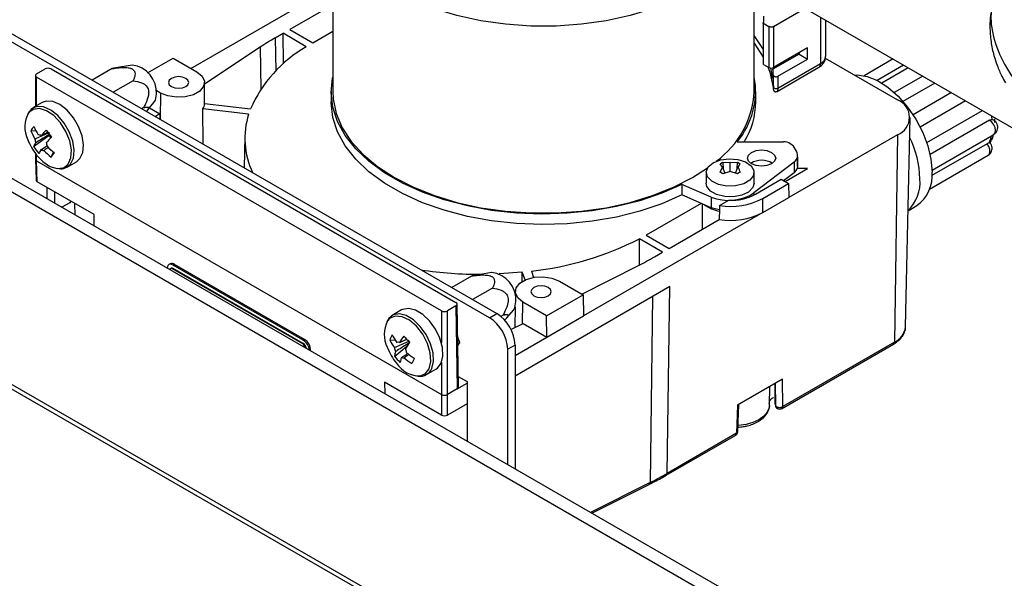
# Paper-space layout 'Sheet2' of a CAD drawing. Header units: millimetres. Extents: x 3 to 471, y 5 to 248.
# Tile 9 of 78: x 68.97 to 75.38, y 108.65 to 112.28. Entities that reach past the tile are written whole.
import ezdxf

# ---------------------------------------------------------------- set-up
doc = ezdxf.new("R2010")
doc.units = ezdxf.units.MM

psp = doc.layouts.new('Sheet2')

# ---------------------------------------------------------------- linework, layer by layer
at = {"color": 7, "linetype": 'Continuous', "lineweight": 25}
for p, q in [((58.4156, 115.9754), (80.4459, 103.2576)), ((58.434, 115.9347), (80.4643, 103.2169)), ((72.0311, 110.3423), (65.7457, 113.9708)), ((65.7928, 113.998), (72.0782, 110.3695)), ((72.3575, 113.3522), (80.3086, 108.7622)), ((71.0103, 113.03), (71.0103, 111.8143)), ((70.0879, 111.9645), (71.0103, 112.497)), ((73.752, 111.8143), (73.752, 112.5472)), ((71.0103, 112.3792), (70.7311, 112.218)), ((73.8779, 112.2384), (74.0824, 112.3565)), ((73.8111, 112.2634), (73.8071, 112.2611)), ((73.8071, 112.2611), (73.8464, 112.2384)), ((73.8071, 112.2611), (73.8071, 112.2588)), ((73.8111, 112.2566), (73.8071, 112.2588)), ((73.8111, 112.3042), (73.8111, 112.2634)), ((73.8111, 111.9912), (73.8111, 112.2566)), ((74.2157, 112.2795), (74.2157, 112.0427)), ((70.6364, 112.1633), (70.688, 112.1931)), ((70.8386, 112.1061), (70.688, 112.1931)), ((70.6894, 111.9949), (70.688, 112.1931)), ((70.7311, 112.218), (70.8805, 112.1317)), ((70.8805, 112.1317), (71.0103, 112.2067)), ((73.8464, 112.2384), (73.8464, 111.9708)), ((73.8779, 112.2384), (73.8779, 111.9708)), ((70.5381, 112.1025), (70.1765, 111.8625)), ((74.0428, 112.057), (73.8728, 111.9588)), ((74.0978, 112.0978), (73.8779, 111.9708)), ((74.0428, 112.066), (74.0428, 112.057)), ((74.0428, 112.057), (74.0978, 112.0252)), ((74.0978, 112.0252), (74.0978, 112.0978)), ((69.7067, 111.9867), (69.5861, 111.9654)), ((69.807, 111.9361), (69.9721, 112.0314)), ((69.9721, 112.0314), (70.1271, 111.9418)), ((73.8111, 111.9912), (73.8464, 111.9708)), ((73.9046, 111.9137), (74.0978, 112.0252)), ((73.9046, 111.8365), (74.1832, 111.9973)), ((74.2134, 112.0311), (74.6831, 111.7599)), ((74.6544, 112.0262), (74.4655, 111.9172)), ((74.7228, 111.9867), (74.5499, 111.8869)), ((69.0852, 111.93), (69.1398, 111.9615)), ((69.1791, 111.9615), (71.8111, 110.4421)), ((69.5765, 111.9634), (69.4469, 111.8886)), ((73.8728, 111.8998), (73.8596, 111.9671)), ((73.8728, 111.9588), (73.8728, 111.8998)), ((73.8762, 111.8431), (73.8762, 111.9202)), ((73.9007, 111.8155), (74.1716, 111.9719)), ((74.7536, 111.969), (74.5811, 111.8694)), ((69.0771, 111.9187), (69.0771, 111.717)), ((71.7172, 110.3879), (69.0852, 111.9074)), ((69.7126, 111.8848), (69.583, 111.81)), ((70.1778, 111.7356), (70.1763, 111.8739)), ((73.9046, 111.9137), (73.9046, 111.8365)), ((74.8474, 111.9149), (74.6622, 111.808)), ((74.9255, 111.8698), (74.7187, 111.7504)), ((69.8896, 111.8047), (69.8625, 111.8204)), ((71.0006, 111.8143), (71.0006, 111.7463)), ((73.7617, 111.7463), (73.7617, 111.8143)), ((73.8761, 111.8514), (73.8761, 111.8435)), ((75.0343, 111.807), (74.7848, 111.6629)), ((69.1214, 111.7426), (69.0608, 111.7076)), ((69.8056, 111.6923), (69.8477, 111.7424)), ((70.1778, 111.7356), (70.4754, 111.7012)), ((75.1263, 111.7539), (74.8308, 111.5833)), ((69.7807, 111.7095), (69.7689, 111.7027)), ((69.819, 111.7082), (69.8858, 111.6697)), ((69.8858, 111.6697), (69.858, 111.6513)), ((69.8858, 111.6697), (69.886, 111.6351)), ((70.4634, 111.6667), (70.1658, 111.7011)), ((70.1673, 111.4727), (70.1658, 111.7011)), ((74.8734, 111.4823), (75.2351, 111.6911)), ((74.7354, 110.2834), (74.7645, 111.6445)), ((75.2822, 111.628), (74.8951, 111.4046)), ((75.2984, 111.6325), (75.3088, 111.6293)), ((75.317, 111.6128), (75.3157, 111.6377)), ((69.0468, 111.5592), (69.0804, 111.5599)), ((69.0657, 111.4565), (69.1652, 111.5288)), ((69.1652, 111.5288), (69.1691, 111.5339)), ((69.1652, 111.5288), (69.1772, 111.5133)), ((70.4394, 111.5213), (70.4351, 111.3181)), ((73.64, 111.4871), (73.9421, 111.4874)), ((74.6831, 111.5331), (73.976, 111.1249)), ((74.6831, 111.5331), (74.6626, 110.1837)), ((75.2653, 111.4745), (74.9073, 111.2678)), ((74.9077, 111.3036), (75.3088, 111.5352)), ((69.0771, 111.4107), (69.0771, 111.3743)), ((69.1795, 111.3881), (69.1957, 111.4196)), ((69.0771, 111.374), (69.0812, 111.238)), ((69.0852, 111.363), (71.7172, 109.8436)), ((69.0893, 111.2269), (69.0852, 111.363)), ((69.283, 111.3227), (69.3436, 111.3577)), ((73.53, 111.3448), (73.5383, 111.3498)), ((73.5454, 111.3231), (73.53, 111.3448)), ((73.5383, 111.3498), (73.5467, 111.3544)), ((73.5467, 111.3544), (73.595, 111.3517)), ((73.5467, 111.3544), (73.5498, 111.3106)), ((73.595, 111.3517), (73.6433, 111.3544)), ((73.595, 111.2945), (73.595, 111.3517)), ((73.6403, 111.3106), (73.6433, 111.3544)), ((73.6433, 111.3544), (73.66, 111.3448)), ((74.0102, 111.3542), (73.7494, 111.1544)), ((74.0102, 111.3542), (74.0102, 111.2862)), ((74.0324, 111.3893), (74.0324, 111.3213)), ((74.0327, 111.3283), (74.0327, 111.3963)), ((74.8913, 111.1796), (75.2725, 111.3997)), ((80.4997, 104.5664), (68.8613, 111.2851)), ((73.3504, 111.2547), (73.4482, 111.3175)), ((73.4395, 111.2878), (73.4395, 111.2179)), ((73.53, 111.289), (73.5454, 111.3231)), ((73.5467, 111.2794), (73.53, 111.289)), ((73.5454, 111.3231), (73.5593, 111.2833)), ((73.595, 111.2945), (73.5467, 111.2794)), ((73.567, 111.2857), (73.5578, 111.2876)), ((73.6433, 111.2794), (73.595, 111.2945)), ((73.6322, 111.2876), (73.6231, 111.2857)), ((73.6307, 111.2833), (73.6446, 111.3231)), ((73.6517, 111.2844), (73.6433, 111.2794)), ((73.66, 111.289), (73.6517, 111.2844)), ((73.7506, 111.2179), (73.7506, 111.2878)), ((74.0102, 111.2862), (73.9424, 111.2342)), ((73.9519, 111.2288), (74.0989, 111.3137)), ((74.0989, 111.3137), (74.0309, 111.3137)), ((74.0327, 111.3283), (74.0324, 111.3213)), ((74.8913, 111.1796), (75.1733, 111.3424)), ((68.7903, 111.2383), (80.4459, 104.5096)), ((69.459, 111.0135), (69.0893, 111.2269)), ((73.7587, 111.146), (73.9269, 111.2432)), ((73.9269, 111.2432), (73.9747, 111.2156)), ((69.1535, 111.1164), (69.1535, 111.1899)), ((69.2007, 111.1626), (69.2007, 111.0892)), ((73.4722, 111.1267), (73.281, 111.2099)), ((73.281, 111.2099), (73.281, 111.1418)), ((73.8064, 111.1185), (73.9747, 111.2156)), ((73.9747, 111.2156), (73.976, 111.1249)), ((69.3009, 111.0913), (69.2489, 111.0614)), ((69.3082, 111.1006), (69.3009, 111.0913)), ((69.3073, 111.0986), (69.3087, 111.1003)), ((73.4722, 111.0587), (73.281, 111.1418)), ((73.4722, 111.1267), (73.4722, 111.0587)), ((73.5267, 111.0725), (73.5865, 111.107)), ((73.8071, 111.0274), (73.8064, 111.1185)), ((73.8071, 111.0274), (73.976, 111.1248)), ((69.332, 111.0868), (69.3336, 111.0125)), ((73.8071, 111.0274), (72.6423, 110.355)), ((73.4073, 111.0869), (73.0489, 110.88)), ((73.4137, 111.0841), (73.413, 110.9177)), ((74.7515, 111.0389), (74.8089, 111.072)), ((73.1983, 110.7937), (73.5237, 110.9816)), ((73.1551, 110.7688), (73.0045, 110.8558)), ((73.0057, 110.6864), (73.0045, 110.8558)), ((73.0489, 110.88), (73.1983, 110.7937)), ((73.1035, 110.739), (73.1551, 110.7688)), ((69.9528, 110.6929), (69.945, 110.6882)), ((69.9592, 110.6643), (69.9553, 110.662)), ((69.9692, 110.6606), (69.9731, 110.663)), ((70.8152, 110.1722), (69.9692, 110.6606)), ((69.9728, 110.6854), (69.9806, 110.6901)), ((70.8188, 110.197), (69.9728, 110.6854)), ((70.8191, 110.1746), (69.9731, 110.663)), ((70.8266, 110.2017), (69.9806, 110.6901)), ((72.3031, 110.6461), (72.3172, 110.6055)), ((72.6296, 110.4972), (72.9982, 110.6823)), ((71.9139, 110.614), (71.7843, 110.5392)), ((72.0441, 110.6374), (71.9234, 110.616)), ((72.2433, 110.6392), (72.0931, 110.628)), ((72.2429, 110.5771), (72.2433, 110.6392)), ((72.2609, 110.5885), (72.2433, 110.6392)), ((72.4842, 110.5812), (72.6392, 110.4916)), ((72.05, 110.5355), (71.9204, 110.4607)), ((73.2035, 110.5452), (72.1961, 109.9636)), ((72.1975, 110.5132), (72.1972, 110.4853)), ((73.185, 109.3307), (73.2035, 110.5452)), ((72.4017, 110.3545), (72.6392, 110.4916)), ((72.6392, 110.4916), (72.6423, 110.355)), ((71.4588, 110.3933), (71.3981, 110.3582)), ((71.8111, 110.4194), (71.7565, 110.3879)), ((71.7565, 109.8436), (71.7565, 110.3879)), ((71.8111, 110.4194), (71.8193, 109.8798)), ((71.8274, 109.8913), (71.8192, 110.4309)), ((72.143, 110.3429), (72.1851, 110.3931)), ((72.1964, 110.4134), (72.195, 110.2788)), ((72.4017, 110.3545), (72.2467, 110.444)), ((72.0311, 110.3423), (72.0782, 110.3695)), ((72.118, 110.3601), (72.1035, 110.3517)), ((72.4028, 110.2166), (72.4017, 110.3545)), ((72.4028, 110.2166), (72.6423, 110.355)), ((72.1698, 110.2662), (72.2485, 110.3057)), ((72.2485, 110.3057), (72.4028, 110.2166)), ((70.8188, 110.197), (70.8266, 110.2017)), ((71.3814, 110.197), (71.4159, 110.1991)), ((71.837, 110.1822), (71.8224, 110.2198)), ((72.1961, 110.0973), (72.4028, 110.2166)), ((70.8152, 110.1722), (70.8191, 110.1746)), ((71.4126, 110.0918), (71.494, 110.1601)), ((71.8231, 110.1741), (71.837, 110.1822)), ((71.8233, 110.1626), (71.837, 110.1822)), ((72.1961, 110.1654), (72.1489, 110.1382)), ((72.1489, 109.3872), (72.1489, 110.1382)), ((72.1961, 110.1654), (72.1961, 109.36)), ((73.9294, 109.7514), (74.6568, 110.1713)), ((74.6626, 110.1837), (73.9365, 109.7645)), ((71.6203, 109.9733), (71.681, 110.0083)), ((71.8264, 109.9615), (71.8838, 109.9284)), ((73.9352, 109.9424), (73.6434, 109.774)), ((73.9365, 109.7645), (73.9352, 109.9424)), ((71.7172, 109.7099), (71.3475, 109.9233)), ((71.8193, 109.8798), (71.7565, 109.8436)), ((71.8193, 109.8798), (71.8838, 109.917)), ((71.8838, 109.9284), (71.8838, 109.5403)), ((73.8505, 109.7729), (73.8531, 109.8951)), ((73.8864, 109.9143), (73.8871, 109.7968)), ((73.8881, 109.9153), (73.8891, 109.7761)), ((71.7172, 109.8436), (71.7172, 109.7099)), ((71.7565, 109.7099), (71.7565, 109.8436)), ((71.8838, 109.7833), (71.7565, 109.7099)), ((73.6434, 109.774), (73.6366, 109.5914)), ((73.6443, 109.6047), (73.6507, 109.7782)), ((73.8871, 109.7968), (73.8876, 109.7924)), ((73.1793, 109.3184), (73.6322, 109.5798)), ((73.6366, 109.5914), (73.185, 109.3307)), ((72.6958, 109.0715), (73.0681, 109.2585)), ((73.0639, 109.2573), (73.0672, 109.2591))]:
    psp.add_line(p, q, dxfattribs=at)
at = {"color": 8, "linetype": 'Continuous', "lineweight": 25}
for p, q in [((74.1832, 112.2983), (74.1832, 111.9973)), ((70.6364, 112.1633), (70.6396, 111.9478)), ((70.5381, 112.1025), (70.5425, 111.8296)), ((69.0852, 111.7217), (69.0852, 111.9074)), ((69.8896, 111.8047), (69.8883, 111.6337)), ((69.0852, 111.363), (69.0852, 111.4099)), ((75.1733, 111.3424), (75.174, 111.3428)), ((73.7494, 111.1544), (73.7494, 111.141)), ((69.4602, 110.9394), (69.459, 111.0135)), ((73.091, 110.4802), (73.0738, 109.2708)), ((71.7172, 110.3879), (71.7172, 110.1789)), ((72.2456, 110.3043), (72.2467, 110.444)), ((71.7172, 110.0526), (71.7172, 109.8436)), ((71.3475, 109.9233), (71.3486, 109.8492)), ((73.8876, 109.7924), (73.8868, 109.9145)), ((73.0738, 109.2708), (72.6871, 109.0765))]:
    psp.add_line(p, q, dxfattribs=at)
at = {"color": 8, "linetype": 'Continuous', "lineweight": 25, "flags": 128}
for points in [[(73.5801, 112.6464), (73.5542, 112.6206), (73.4602, 112.542), (73.3504, 112.4704), (73.2265, 112.4071), (73.0903, 112.3528), (72.9437, 112.3084), (72.7889, 112.2745), (72.6282, 112.2516), (72.4638, 112.2401), (72.2983, 112.2401), (72.134, 112.2516), (71.9733, 112.2745), (71.8185, 112.3084), (71.6719, 112.3528), (71.5357, 112.4071), (71.4118, 112.4705), (71.302, 112.542), (71.208, 112.6207), (71.1311, 112.7053), (71.0724, 112.7946), (71.0328, 112.8874), (71.0128, 112.9823), (71.0103, 113.0292)], [(69.2631, 111.3208), (69.2893, 111.3424), (69.3076, 111.3824), (69.3114, 111.4347), (69.3005, 111.4942), (69.2758, 111.5551), (69.2399, 111.6115), (69.1962, 111.6578), (69.149, 111.6895), (69.1029, 111.7034), (69.0624, 111.6983), (69.0344, 111.6781)], [(75.3088, 111.5352), (75.3092, 111.5355), (75.3175, 111.5453), (75.3204, 111.5607), (75.3175, 111.5794), (75.3092, 111.5987), (75.2969, 111.6158), (75.2822, 111.628)], [(75.2725, 111.3997), (75.2788, 111.4055), (75.2837, 111.4191), (75.2828, 111.4369), (75.2764, 111.4564), (75.2653, 111.4745)], [(71.6377, 110.0115), (71.6488, 110.0583), (71.6451, 110.115), (71.6269, 110.1759), (71.5962, 110.2353), (71.5558, 110.2872), (71.5098, 110.3266), (71.4626, 110.3496), (71.4188, 110.3539), (71.3828, 110.3392), (71.3665, 110.3219)], [(71.5822, 109.9653), (71.6129, 109.9792), (71.6377, 110.0115)], [(73.8505, 109.7729), (73.8484, 109.7563), (73.8362, 109.7282), (73.8139, 109.7023), (73.7824, 109.6797), (73.7433, 109.6616), (73.6984, 109.6487), (73.6497, 109.6417), (73.6463, 109.6415)]]:
    psp.add_lwpolyline(points, dxfattribs=at)
at = {"color": 7, "linetype": 'Continuous', "lineweight": 25, "flags": 128}
for points in [[(73.8111, 112.0877), (73.8077, 112.0938), (73.752, 112.1781)], [(73.752, 112.1282), (73.8107, 112.0385), (73.8111, 112.0378)], [(70.1271, 111.9418), (70.1606, 111.9143), (70.1757, 111.8817), (70.1706, 111.8482), (70.146, 111.8177), (70.1047, 111.7939), (70.0519, 111.7796), (69.9938, 111.7767), (69.9374, 111.7854), (69.8896, 111.8047)], [(73.8408, 111.9741), (73.8526, 111.941), (73.8738, 111.8414)], [(73.8762, 111.9202), (73.877, 111.9175), (73.8791, 111.915), (73.8825, 111.9129), (73.8866, 111.9115), (73.8913, 111.9109), (73.8962, 111.911), (73.9007, 111.912), (73.9046, 111.9137)], [(74.4034, 111.9214), (74.4213, 111.922), (74.4854, 111.9124), (74.5529, 111.8853), (74.6212, 111.8419), (74.6874, 111.7839), (74.7487, 111.7137), (74.8028, 111.6342), (74.8473, 111.5486), (74.8805, 111.4604), (74.901, 111.3733), (74.9079, 111.2908)], [(70.0548, 111.9001), (70.0335, 111.9083), (70.0084, 111.9112), (69.9833, 111.9083), (69.962, 111.9001), (69.9478, 111.8878), (69.9428, 111.8733), (69.9478, 111.8588), (69.962, 111.8465), (69.9833, 111.8383), (70.0084, 111.8354), (70.0335, 111.8383), (70.0548, 111.8465), (70.069, 111.8588), (70.074, 111.8733), (70.069, 111.8878), (70.0548, 111.9001)], [(73.281, 111.2099), (73.1496, 111.1522), (73.0073, 111.104), (72.856, 111.0659), (72.6979, 111.0386), (72.5352, 111.0223), (72.3704, 111.0173), (72.2057, 111.0238), (72.0435, 111.0415), (71.8862, 111.0703), (71.7359, 111.1097), (71.5949, 111.1592), (71.4651, 111.2181), (71.3483, 111.2854), (71.2464, 111.3604), (71.1607, 111.4418), (71.0924, 111.5285), (71.0425, 111.6194), (71.0118, 111.713), (71.0006, 111.8081), (71.0092, 111.9032), (71.0103, 111.9087)], [(69.8477, 111.7424), (69.8575, 111.7587), (69.8643, 111.7972)], [(71.0103, 111.8143), (71.0128, 111.7666), (71.0328, 111.6717), (71.0724, 111.5789), (71.1311, 111.4895), (71.208, 111.4049), (71.302, 111.3263), (71.4118, 111.2547), (71.5357, 111.1914), (71.6719, 111.1371), (71.8185, 111.0927), (71.9733, 111.0588), (72.134, 111.0359), (72.2983, 111.0244), (72.4638, 111.0244), (72.6282, 111.0359), (72.7889, 111.0588), (72.9437, 111.0926), (73.0903, 111.137), (73.2265, 111.1913), (73.3504, 111.2547)], [(73.8762, 111.8431), (73.877, 111.8403), (73.8791, 111.8378), (73.8825, 111.8358), (73.8866, 111.8344), (73.8913, 111.8338), (73.8962, 111.8339), (73.9007, 111.8349), (73.9046, 111.8365)], [(69.3436, 111.3577), (69.3663, 111.3777), (69.3847, 111.4169), (69.3895, 111.4679), (69.3804, 111.5262), (69.3582, 111.5866), (69.3247, 111.6438), (69.2831, 111.6927), (69.237, 111.7289), (69.1905, 111.7492), (69.1478, 111.7519), (69.1214, 111.7426)], [(73.281, 111.1418), (73.1496, 111.0842), (73.0073, 111.036), (72.856, 110.9979), (72.6979, 110.9705), (72.5352, 110.9543), (72.3704, 110.9493), (72.2057, 110.9557), (72.0435, 110.9735), (71.8862, 111.0023), (71.7359, 111.0417), (71.5949, 111.0912), (71.4651, 111.15), (71.3483, 111.2174), (71.2464, 111.2923), (71.1607, 111.3738), (71.0924, 111.4605), (71.0425, 111.5513), (71.0118, 111.645), (71.0006, 111.74), (71.0006, 111.7463)], [(69.3056, 111.3427), (69.324, 111.3818), (69.3288, 111.4329), (69.3197, 111.4912), (69.2975, 111.5516), (69.2641, 111.6088), (69.2225, 111.6577), (69.1764, 111.6939), (69.1299, 111.7142), (69.0871, 111.7168), (69.0519, 111.7015), (69.0273, 111.6697), (69.0254, 111.6655)], [(69.1757, 111.5258), (69.177, 111.5231), (69.1805, 111.5168)], [(73.8641, 111.3437), (73.8344, 111.3323), (73.7993, 111.3282), (73.7642, 111.3323), (73.7345, 111.3437), (73.7146, 111.3609), (73.7076, 111.3812), (73.7146, 111.4014), (73.7345, 111.4186), (73.7642, 111.43), (73.7993, 111.4341), (73.8344, 111.43), (73.8641, 111.4186), (73.884, 111.4014), (73.891, 111.3811), (73.884, 111.3609), (73.8641, 111.3437)], [(69.0874, 111.3977), (69.1248, 111.3593), (69.172, 111.3276), (69.218, 111.3136), (69.2585, 111.3187), (69.2631, 111.3208)], [(73.485, 111.3513), (73.5322, 111.37), (73.5878, 111.3775), (73.6445, 111.373), (73.6944, 111.3569), (73.7309, 111.3315), (73.7491, 111.3002), (73.7464, 111.2673), (73.7234, 111.2371), (73.6829, 111.2138), (73.6306, 111.2004), (73.5735, 111.1989), (73.5193, 111.2094), (73.4753, 111.2305), (73.4475, 111.2593), (73.4396, 111.292), (73.4527, 111.3241), (73.485, 111.3513)], [(73.7506, 111.2179), (73.7425, 111.1893), (73.7147, 111.1605), (73.6707, 111.1394), (73.6165, 111.1289), (73.5594, 111.1305), (73.5071, 111.1438), (73.4667, 111.1671), (73.4436, 111.1973), (73.4395, 111.2179)], [(73.5258, 111.0442), (73.5064, 111.0482), (73.4722, 111.0587)], [(69.9728, 110.6854), (69.9626, 110.6898), (69.9532, 110.6907), (69.9452, 110.6883), (69.9391, 110.6826), (69.9353, 110.674), (69.9342, 110.6658)], [(69.9692, 110.6606), (69.9641, 110.6628), (69.9594, 110.6633), (69.9554, 110.662), (69.9523, 110.6592), (69.9508, 110.6561)], [(72.2467, 110.444), (72.2132, 110.4716), (72.1981, 110.5042), (72.2032, 110.5377), (72.2278, 110.5682), (72.2691, 110.592), (72.3219, 110.6063), (72.38, 110.6092), (72.4364, 110.6005), (72.4842, 110.5812)], [(72.4118, 110.5394), (72.3905, 110.5476), (72.3654, 110.5505), (72.3403, 110.5476), (72.319, 110.5394), (72.3048, 110.5271), (72.2998, 110.5126), (72.3048, 110.4981), (72.319, 110.4858), (72.3403, 110.4776), (72.3654, 110.4747), (72.3905, 110.4776), (72.4118, 110.4858), (72.426, 110.4981), (72.431, 110.5126), (72.426, 110.5271), (72.4118, 110.5394)], [(72.1851, 110.3931), (72.1948, 110.4093), (72.2017, 110.4479)], [(71.7151, 110.0475), (71.7264, 110.0935), (71.7238, 110.149), (71.7075, 110.2091), (71.679, 110.2685), (71.6408, 110.3218), (71.5963, 110.3644), (71.5495, 110.3925), (71.5045, 110.4035), (71.4653, 110.3966), (71.4588, 110.3933)], [(71.6544, 110.0125), (71.6657, 110.0584), (71.6631, 110.114), (71.6468, 110.1741), (71.6183, 110.2334), (71.5801, 110.2868), (71.5356, 110.3294), (71.4888, 110.3575), (71.4438, 110.3685), (71.4046, 110.3615), (71.3747, 110.3372), (71.3628, 110.3162)], [(71.681, 110.0083), (71.6909, 110.0151), (71.7151, 110.0475)], [(73.1793, 109.3184), (73.1791, 109.3183), (73.179, 109.3182)]]:
    psp.add_lwpolyline(points, dxfattribs=at)
at = {"color": 7, "linetype": 'Continuous', "lineweight": 25}
for centre, radius, start, end in [((73.8621, 112.2688), 0.0342, 242.60967, 297.39033), ((71.5644, 110.5537), 1.8579, 119.96593, 123.52982), ((71.2735, 111.3506), 0.8717, 119.93053, 156.28613), ((69.6843, 111.8078), 0.1804, 356.64636, 82.86299), ((74.1601, 112.0482), 0.0559, 294.37466, 354.3052), ((69.0895, 111.9187), 0.0121, 110.78342, 249.21658), ((73.8621, 112.0011), 0.0342, 242.60967, 297.39033), ((73.3916, 111.898), 0.4851, 2.62125, 7.20002), ((73.25, 111.8164), 0.5104, 319.82153, 10.42387), ((73.148, 111.8496), 0.605, 306.13846, 356.65624), ((70.1138, 111.7384), 0.064, 324.29212, 357.49082), ((73.2537, 111.7529), 0.5081, 328.45876, 359.25174), ((74.6401, 111.6465), 0.1213, 290.78342, 69.21658), ((69.1939, 111.5834), 0.1855, 149.29899, 206.48166), ((70.9671, 111.5099), 0.5275, 162.70891, 204.99258), ((69.2053, 111.4589), 0.1875, 137.0372, 147.67249), ((69.4058, 111.7079), 0.3886, 202.50148, 211.42353), ((69.427, 111.7354), 0.3886, 202.50148, 211.42353), ((69.749, 110.9723), 0.8428, 135.54136, 138.83876), ((69.7528, 111.9966), 0.7448, 215.64286, 219.96673), ((69.3661, 111.6272), 0.3611, 200.51764, 217.80479), ((69.2052, 111.3964), 0.152, 146.33939, 156.6924), ((69.1451, 111.5056), 0.0709, 180.235, 200.59093), ((69.0949, 111.4967), 0.0361, 57.10803, 89.1621), ((69.7835, 110.9279), 0.8428, 135.54136, 138.83876), ((69.0826, 111.4577), 0.0709, 0.235, 20.59093), ((73.9446, 111.412), 0.0754, 56.58983, 91.89101), ((73.9343, 111.3916), 0.0981, 358.641, 58.13882), ((74.1591, 111.2245), 0.6705, 1.78835, 25.99643), ((69.3578, 111.6476), 0.3491, 213.18852, 222.42107), ((69.2397, 111.352), 0.152, 146.33939, 156.6924), ((69.1328, 111.4665), 0.0361, 237.10803, 269.1621), ((69.456, 111.7439), 0.4506, 224.07678, 232.15911), ((69.4772, 111.7714), 0.4506, 224.07678, 232.15911), ((68.4797, 111.9498), 0.8974, 321.24524, 323.46445), ((69.3661, 111.6272), 0.3611, 217.80479, 219.47698), ((73.7993, 111.2365), 0.131, 57.60517, 122.39483), ((73.9812, 111.3972), 0.0519, 304.06928, 351.27253), ((69.2416, 111.3943), 0.0822, 261.05627, 321.0859), ((73.9812, 111.3291), 0.0519, 304.06928, 351.27253), ((74.67, 111.2666), 0.2391, 305.51372, 5.79846), ((74.5806, 111.2233), 0.2497, 313.22599, 5.07864), ((73.5833, 111.4161), 0.31, 249.01179, 302.40765), ((73.5961, 111.5238), 0.4566, 261.25387, 297.42304), ((73.6005, 111.4445), 0.3378, 267.62409, 297.92898), ((73.5674, 111.2703), 0.2375, 234.13898, 259.84028), ((73.5959, 111.4347), 0.4589, 260.94118, 297.40238), ((72.0648, 112.7213), 2.0889, 276.55141, 296.73463), ((72.0738, 112.5248), 2.0614, 296.64377, 299.96902), ((69.9645, 110.6694), 0.0263, 52.25739, 116.52251), ((69.9651, 110.6526), 0.0131, 52.25739, 116.52251), ((71.9713, 113.2349), 2.6096, 261.50042, 270.09822), ((72.0217, 110.4584), 0.1804, 356.64636, 82.86299), ((71.7369, 110.4258), 0.0427, 242.60997, 297.3894), ((71.5327, 110.2354), 0.1873, 152.5054, 206.67488), ((71.8931, 110.1266), 0.2561, 2.60548, 57.39452), ((71.9402, 110.1538), 0.2561, 2.60548, 57.39452), ((70.7728, 110.1241), 0.0862, 5.3031, 57.76813), ((70.7828, 110.1306), 0.0835, 357.96903, 58.34505), ((71.5596, 110.1369), 0.1881, 149.89852, 161.35914), ((71.6917, 110.3586), 0.3498, 207.51267, 216.91934), ((71.7072, 110.3928), 0.3498, 207.51267, 216.91934), ((71.9464, 109.8979), 0.5752, 145.50439, 150.53569), ((72.0222, 110.7069), 0.732, 221.30785, 225.56407), ((70.7915, 110.1352), 0.0439, 14.60889, 57.35274), ((70.7959, 110.1379), 0.0434, 7.34777, 57.64326), ((71.7035, 110.2779), 0.3611, 200.51764, 219.47698), ((71.4936, 110.1589), 0.0822, 187.32536, 205.74585), ((71.4339, 110.1556), 0.0278, 65.19442, 103.44062), ((71.9838, 109.8584), 0.5752, 145.50439, 150.53569), ((71.4089, 110.1056), 0.0822, 7.32536, 25.74585), ((74.6489, 110.1826), 0.0138, 305.35846, 4.60772), ((71.5596, 110.0761), 0.1479, 161.42015, 173.8825), ((71.6688, 110.297), 0.3282, 218.68548, 228.18645), ((71.597, 110.0366), 0.1479, 161.42015, 173.8825), ((71.4685, 110.1089), 0.0278, 245.19442, 283.44062), ((71.7686, 110.4289), 0.4545, 229.75653, 237.65548), ((71.7841, 110.4631), 0.4545, 229.75653, 237.65548), ((75.7395, 108.1565), 4.6178, 155.39582, 155.86185), ((71.5745, 110.1416), 0.1765, 211.9248, 272.49029), ((71.5797, 110.0434), 0.0808, 260.38102, 337.46615), ((73.7976, 109.7759), 0.0915, 0.13592, 10.38412), ((73.9168, 109.7762), 0.0278, 180.67045, 299.71059), ((73.617, 109.6031), 0.0278, 299.70915, 358.09022), ((72.0981, 111.2156), 2.1758, 296.64377, 299.96902), ((73.0614, 109.2691), 0.0126, 302.16358, 7.74016)]:
    psp.add_arc(centre, radius, start, end, dxfattribs=at)
at = {"color": 8, "linetype": 'Continuous', "lineweight": 25}
for centre, radius, start, end in [((74.1559, 111.9943), 0.0274, 305.01333, 6.29885), ((74.8392, 111.5836), 0.4618, 6.08296, 9.0584), ((75.0759, 111.5714), 0.2231, 335.93508, 348.51795), ((74.6105, 110.2981), 0.1258, 294.46546, 353.27031), ((73.1713, 109.3296), 0.0138, 305.35846, 4.60773)]:
    psp.add_arc(centre, radius, start, end, dxfattribs=at)
at = {"color": 7, "linetype": 'Continuous', "lineweight": 25}
for centre, major_axis, ratio, start_param, end_param in [((69.1594, 111.9502), (0.0278, 0), 0.577288, 0.785246, 2.356042), ((69.1049, 111.3745), (0.0278, 0.0004), 0.5772, 3.13287, 3.918202), ((69.109, 111.2383), (0.0278, 0), 0.577112, 3.159038, 3.926839), ((73.4169, 92.1909), (0.3586, 23.3591), 0.013086, 0.629705, 0.636284), ((71.7914, 110.4308), (0.0278, 0), 0.577288, 5.497635, 7.068431), ((71.7997, 109.8912), (0.0278, 0), 0.577288, 5.497635, 6.291912), ((71.7369, 109.8551), (0.0278, 0), 0.587364, 3.927057, 5.49772), ((71.7369, 109.7212), (0.0278, 0), 0.577464, 3.927143, 5.497641)]:
    psp.add_ellipse(centre, major_axis=major_axis, ratio=ratio, start_param=start_param, end_param=end_param, dxfattribs=at)
for points, knots in [([(75.3005, 112.3699), (75.2972, 112.3573), (75.2857, 112.3142), (75.2825, 112.2359), (75.2888, 112.1405), (75.3068, 112.0562), (75.3315, 111.9809), (75.3569, 111.9217), (75.3773, 111.8848), (75.3851, 111.8708)], [0, 0, 0, 0, 0.076967, 0.26327, 0.452443, 0.631166, 0.757608, 0.908156, 1, 1, 1, 1]), ([(75.3039, 112.3912), (75.2982, 112.3634), (75.2867, 112.3074), (75.2989, 112.1865), (75.349, 112.0343), (75.4208, 111.9182), (75.4642, 111.8644), (75.4647, 111.8637)], [0, 0, 0, 0, 0.165157, 0.331918, 0.663964, 0.99571, 1, 1, 1, 1]), ([(74.1716, 111.9719), (74.1793, 111.9771), (74.1953, 111.9881), (74.2121, 112.013), (74.2145, 112.0329), (74.2157, 112.0427)], [0, 0, 0, 0, 0.318418, 0.665866, 1, 1, 1, 1]), ([(69.5765, 111.9634), (69.5909, 111.9654), (69.6199, 111.9695), (69.6552, 111.9712), (69.6804, 111.9691), (69.6929, 111.9665), (69.7022, 111.9632), (69.7085, 111.96), (69.7138, 111.9561), (69.7185, 111.9512), (69.7221, 111.9452), (69.7253, 111.9349), (69.725, 111.921), (69.7213, 111.9063), (69.7168, 111.8943), (69.714, 111.888), (69.7126, 111.8848)], [0, 0, 0, 0, 0.162875, 0.329094, 0.384927, 0.442672, 0.473341, 0.504865, 0.535553, 0.567102, 0.611158, 0.656407, 0.764664, 0.875932, 0.937922, 1, 1, 1, 1]), ([(69.5861, 111.9653), (69.5851, 111.9651), (69.582, 111.9646), (69.5787, 111.9639), (69.5765, 111.9634)], [0, 0, 0, 0, 0.33156, 1, 1, 1, 1]), ([(69.7126, 111.8848), (69.7313, 111.8818), (69.7566, 111.8777), (69.7868, 111.8624), (69.802, 111.8489), (69.811, 111.8319), (69.8147, 111.8125), (69.8117, 111.7779), (69.7979, 111.743), (69.7849, 111.7178), (69.7807, 111.7095)], [0, 0, 0, 0, 0.259845, 0.352381, 0.445747, 0.507729, 0.569739, 0.660531, 0.888169, 1, 1, 1, 1]), ([(73.8738, 111.8414), (73.874, 111.8399), (73.8743, 111.8368), (73.8748, 111.8332), (73.8752, 111.8305), (73.8756, 111.8294), (73.8758, 111.8296), (73.8759, 111.8309), (73.876, 111.833), (73.8761, 111.8356), (73.8761, 111.8389), (73.8762, 111.8417), (73.8762, 111.8431)], [0, 0, 0, 0, 0.114854, 0.231473, 0.365241, 0.502577, 0.602952, 0.705915, 0.778314, 0.852361, 0.924994, 1, 1, 1, 1]), ([(73.8739, 111.8406), (73.8743, 111.8366), (73.8749, 111.8312), (73.8756, 111.8276), (73.8762, 111.8249), (73.8777, 111.8215), (73.8801, 111.8181), (73.8842, 111.8149), (73.8897, 111.8131), (73.8956, 111.8131), (73.8991, 111.8148), (73.9007, 111.8155)], [0, 0, 0, 0, 0.334822, 0.459056, 0.537448, 0.587517, 0.655764, 0.734695, 0.824904, 0.918522, 1, 1, 1, 1]), ([(69.7807, 111.7095), (69.7832, 111.71), (69.7882, 111.7111), (69.7952, 111.7123), (69.8017, 111.7129), (69.8068, 111.7128), (69.8105, 111.7119), (69.8129, 111.7104), (69.8139, 111.7083), (69.8138, 111.706), (69.8132, 111.7037), (69.8117, 111.7005), (69.809, 111.6964), (69.8052, 111.6917), (69.8018, 111.6879), (69.7996, 111.6857), (69.7991, 111.6852)], [0, 0, 0, 0, 0.111802, 0.223755, 0.336456, 0.449639, 0.529339, 0.609658, 0.689492, 0.730372, 0.771659, 0.824636, 0.879111, 0.932116, 0.98658, 1, 1, 1, 1]), ([(75.2822, 111.628), (75.2862, 111.6299), (75.2917, 111.6325), (75.2969, 111.6325), (75.2984, 111.6325)], [0, 0, 0, 0, 0.722009, 1, 1, 1, 1]), ([(75.3087, 111.5354), (75.3091, 111.5355), (75.3155, 111.5379), (75.3243, 111.5478), (75.3327, 111.5627), (75.3357, 111.5785), (75.3341, 111.5946), (75.3273, 111.6118), (75.3169, 111.6242), (75.3086, 111.6296), (75.3065, 111.6309)], [0, 0, 0, 0, 0.01069, 0.178626, 0.323597, 0.457453, 0.591467, 0.741036, 0.933442, 1, 1, 1, 1]), ([(69.0742, 111.5053), (69.0778, 111.5069), (69.1073, 111.5204), (69.139, 111.5347), (69.1672, 111.5474), (69.1694, 111.5483)], [0, 0, 0, 0, 0.113377, 0.930019, 1, 1, 1, 1]), ([(69.1715, 111.537), (69.1693, 111.5357), (69.1419, 111.519), (69.111, 111.5002), (69.0822, 111.4828), (69.0787, 111.4806)], [0, 0, 0, 0, 0.069981, 0.886623, 1, 1, 1, 1]), ([(69.1145, 111.527), (69.1177, 111.5288), (69.1326, 111.5369), (69.1473, 111.5449), (69.1589, 111.5512)], [0, 0, 0, 0, 0.216791, 1, 1, 1, 1]), ([(75.286, 111.4814), (75.287, 111.4828), (75.2984, 111.4983), (75.3033, 111.5186), (75.3078, 111.537)], [0, 0, 0, 0, 0.087953, 1, 1, 1, 1]), ([(75.2653, 111.4745), (75.2692, 111.4765), (75.2745, 111.4793), (75.2785, 111.4802), (75.2797, 111.4804)], [0, 0, 0, 0, 0.7220093, 1, 1, 1, 1]), ([(75.2721, 111.4004), (75.2752, 111.402), (75.2836, 111.4065), (75.2925, 111.4189), (75.2983, 111.4343), (75.2992, 111.4501), (75.2957, 111.4667), (75.2893, 111.4764), (75.2859, 111.4816)], [0, 0, 0, 0, 0.109658, 0.300383, 0.469884, 0.632003, 0.801639, 1, 1, 1, 1]), ([(75.2797, 111.4804), (75.2825, 111.4807), (75.2866, 111.4812), (75.2874, 111.4789), (75.2876, 111.4782)], [0, 0, 0, 0, 0.7177382, 1, 1, 1, 1]), ([(69.1132, 111.4362), (69.1167, 111.4384), (69.13, 111.4464), (69.1433, 111.4545), (69.1531, 111.4605)], [0, 0, 0, 0, 0.263291, 1, 1, 1, 1]), ([(69.1611, 111.4512), (69.1546, 111.4465), (69.145, 111.4396), (69.1354, 111.4327), (69.1323, 111.4305)], [0, 0, 0, 0, 0.675113, 1, 1, 1, 1]), ([(73.66, 111.3448), (73.6576, 111.3416), (73.6529, 111.3354), (73.6474, 111.3272), (73.6446, 111.3231)], [0, 0, 0, 0, 0.497846, 1, 1, 1, 1]), ([(73.6446, 111.3231), (73.6474, 111.3179), (73.6528, 111.3074), (73.6576, 111.2952), (73.66, 111.289)], [0, 0, 0, 0, 0.497846, 1, 1, 1, 1]), ([(69.3009, 111.0913), (69.3026, 111.0932), (69.3049, 111.0956), (69.3068, 111.098), (69.3073, 111.0986)], [0, 0, 0, 0, 0.740438, 1, 1, 1, 1]), ([(71.9139, 110.614), (71.9283, 110.6161), (71.9573, 110.6201), (71.9926, 110.6219), (72.0178, 110.6197), (72.0303, 110.6172), (72.0396, 110.6139), (72.0459, 110.6106), (72.0512, 110.6067), (72.0559, 110.6018), (72.0595, 110.5958), (72.0627, 110.5856), (72.0624, 110.5716), (72.0586, 110.557), (72.0542, 110.5449), (72.0514, 110.5386), (72.05, 110.5355)], [0, 0, 0, 0, 0.162875, 0.329094, 0.384927, 0.442672, 0.473341, 0.504865, 0.535553, 0.567102, 0.611158, 0.656407, 0.764664, 0.875932, 0.937922, 1, 1, 1, 1]), ([(71.9234, 110.616), (71.9224, 110.6158), (71.9194, 110.6153), (71.9161, 110.6145), (71.9139, 110.614)], [0, 0, 0, 0, 0.33156, 1, 1, 1, 1]), ([(72.05, 110.5355), (72.0687, 110.5324), (72.094, 110.5283), (72.1242, 110.513), (72.1393, 110.4996), (72.1483, 110.4825), (72.1521, 110.4631), (72.1491, 110.4285), (72.1353, 110.3936), (72.1223, 110.3684), (72.118, 110.3601)], [0, 0, 0, 0, 0.259845, 0.352381, 0.445747, 0.507729, 0.569739, 0.660531, 0.888169, 1, 1, 1, 1]), ([(72.118, 110.3601), (72.1206, 110.3607), (72.1256, 110.3618), (72.1326, 110.363), (72.1391, 110.3636), (72.1442, 110.3635), (72.1479, 110.3626), (72.1503, 110.3611), (72.1512, 110.359), (72.1512, 110.3567), (72.1505, 110.3543), (72.149, 110.3512), (72.1463, 110.3471), (72.1426, 110.3424), (72.1384, 110.3377), (72.1341, 110.3334), (72.1308, 110.3301), (72.1286, 110.328), (72.1278, 110.3273)], [0, 0, 0, 0, 0.102979, 0.206097, 0.309904, 0.414156, 0.487566, 0.561546, 0.635081, 0.672734, 0.710763, 0.75956, 0.809735, 0.858558, 0.908723, 0.944353, 0.980276, 1, 1, 1, 1]), ([(74.6565, 110.1716), (74.6659, 110.1774), (74.6866, 110.1901), (74.7114, 110.2153), (74.7289, 110.2463), (74.7375, 110.2712), (74.735, 110.2843), (74.7348, 110.2854)], [0, 0, 0, 0, 0.204555, 0.450236, 0.704777, 0.975829, 1, 1, 1, 1]), ([(71.412, 110.1484), (71.4156, 110.1501), (71.4452, 110.1638), (71.4771, 110.1785), (71.5055, 110.1914), (71.5077, 110.1924)], [0, 0, 0, 0, 0.113377, 0.930019, 1, 1, 1, 1]), ([(71.4456, 110.1808), (71.4489, 110.1826), (71.4634, 110.1902), (71.478, 110.1978), (71.4892, 110.2037)], [0, 0, 0, 0, 0.223416, 1, 1, 1, 1]), ([(71.5112, 110.1808), (71.509, 110.1794), (71.4819, 110.1624), (71.4514, 110.1432), (71.4229, 110.1254), (71.4195, 110.1232)], [0, 0, 0, 0, 0.069981, 0.886623, 1, 1, 1, 1]), ([(71.4569, 110.0837), (71.4603, 110.0859), (71.4739, 110.0944), (71.4874, 110.1029), (71.4975, 110.1092)], [0, 0, 0, 0, 0.255823, 1, 1, 1, 1]), ([(71.5041, 110.1027), (71.4975, 110.098), (71.4878, 110.091), (71.4781, 110.0841), (71.475, 110.0819)], [0, 0, 0, 0, 0.680899, 1, 1, 1, 1]), ([(73.8533, 109.8015), (73.8543, 109.804), (73.8569, 109.8101), (73.8666, 109.8194), (73.8762, 109.8242), (73.8778, 109.825)], [0, 0, 0, 0, 0.351401, 0.886596, 1, 1, 1, 1]), ([(73.6453, 109.6314), (73.6576, 109.6321), (73.6785, 109.6332), (73.7113, 109.6406), (73.744, 109.6507), (73.7781, 109.667), (73.8078, 109.6879), (73.8321, 109.7139), (73.8472, 109.7451), (73.8536, 109.7716), (73.8491, 109.7855), (73.8483, 109.7878)], [0, 0, 0, 0, 0.106661, 0.180855, 0.301751, 0.423599, 0.55184, 0.684242, 0.822053, 0.970885, 1, 1, 1, 1]), ([(73.8891, 109.7761), (73.8892, 109.7747), (73.8896, 109.7715), (73.8932, 109.7669), (73.899, 109.763), (73.9063, 109.7605), (73.9144, 109.7593), (73.9227, 109.7597), (73.9303, 109.7613), (73.9345, 109.7635), (73.9365, 109.7645)], [0, 0, 0, 0, 0.105707, 0.24963, 0.375063, 0.500632, 0.634493, 0.752172, 0.876674, 1, 1, 1, 1]), ([(73.0672, 109.2591), (73.0979, 109.2741), (73.1367, 109.293), (73.1714, 109.3143), (73.1786, 109.3188)], [0, 0, 0, 0, 0.792881, 1, 1, 1, 1])]:
    psp.add_open_spline(points, degree=3, knots=knots, dxfattribs=at)
at = {"color": 8, "linetype": 'Continuous', "lineweight": 25}
for points, knots in [([(73.9046, 111.8365), (73.9046, 111.8346), (73.9045, 111.8306), (73.9042, 111.8257), (73.9036, 111.8217), (73.9028, 111.8185), (73.9018, 111.8162), (73.9009, 111.8158), (73.9006, 111.8157)], [0, 0, 0, 0, 0.164175, 0.332676, 0.492116, 0.654902, 0.867666, 1, 1, 1, 1]), ([(73.9365, 109.7645), (73.9362, 109.7617), (73.9356, 109.7562), (73.9322, 109.7535), (73.9306, 109.7521)], [0, 0, 0, 0, 0.500247, 1, 1, 1, 1]), ([(73.6309, 109.5791), (73.6324, 109.5804), (73.6357, 109.5831), (73.6363, 109.5886), (73.6366, 109.5914)], [0, 0, 0, 0, 0.489941, 1, 1, 1, 1]), ([(73.6366, 109.5914), (73.6383, 109.5924), (73.6417, 109.5947), (73.6443, 109.599), (73.6452, 109.6024), (73.6444, 109.6043), (73.6442, 109.6047)], [0, 0, 0, 0, 0.3025607, 0.6175303, 0.9153744, 1, 1, 1, 1])]:
    psp.add_open_spline(points, degree=3, knots=knots, dxfattribs=at)

doc.saveas('drawing.dxf')
